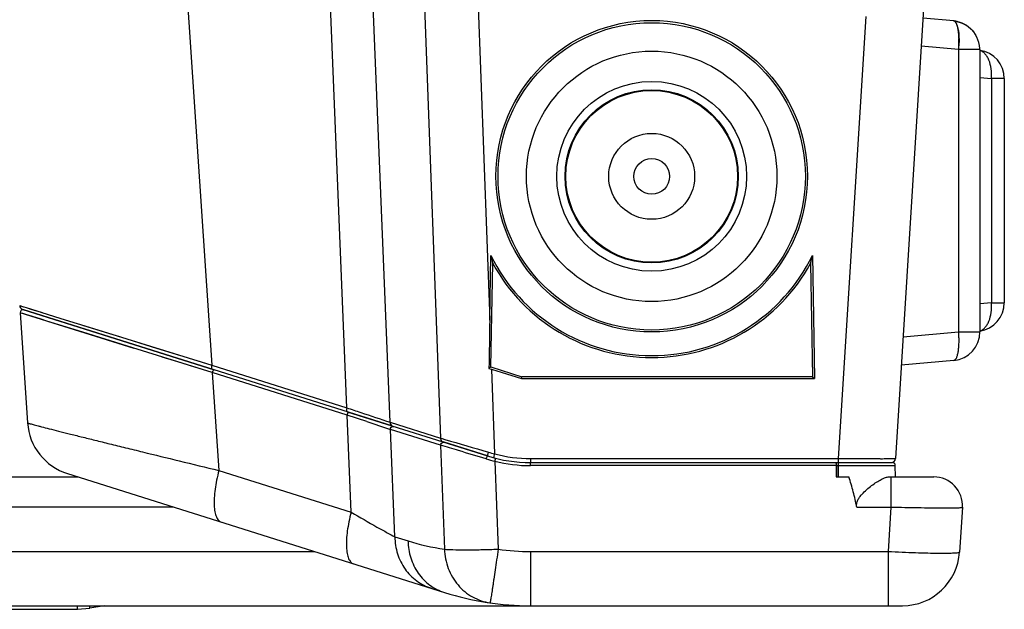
# Model space of a CAD drawing. Header units: millimetres. Extents: x 0 to 1189, y 0 to 841.
# Tile 9 of 34: x 419 to 488, y 93 to 134. Entities that reach past the tile are written whole.
import ezdxf

# ---------------------------------------------------------------- set-up
doc = ezdxf.new("R2010")
doc.units = ezdxf.units.MM
doc.header["$LTSCALE"] = 65.395
for name, color, linetype in [('BOTTOM_BODY-RH-SHAPE', 7, 'CONTINUOUS'), ('HANDLE-RH-SHAPE', 7, 'CONTINUOUS'), ('OUTSIDE-HE3B-COVER-SHAPE', 7, 'CONTINUOUS'), ('PEN_TOUCH_B-SHAPE', 7, 'CONTINUOUS'), ('RP8100_LED_BUTTON-SHAPE', 7, 'CONTINUOUS'), ('RP8200_HOUSING_1-SHAPE', 7, 'CONTINUOUS')]:
    doc.layers.add(name, color=color, linetype=linetype)

msp = doc.modelspace()

# ---------------------------------------------------------------- linework, layer by layer
at = {"layer": 'BOTTOM_BODY-RH-SHAPE', "color": 7, "linetype": 'Continuous'}
for p, q in [((430.957, 136.559), (432.724, 110.258)), ((442.158, 107.284), (440.961, 136.559)), ((445.184, 106.273), (443.946, 136.559)), ((447.541, 136.559), (448.693, 105.167)), ((451.295, 136.559), (452.144, 113.413)), ((482.478, 135.54), (480.491, 103.736)), ((478.427, 134.634), (476.497, 103.739)), ((452.144, 113.413), (452.219, 117.935)), ((474.697, 117.935), (474.839, 109.322)), ((452.223, 110.135), (452.35, 117.377)), ((474.565, 117.377), (474.704, 109.455)), ((419.301, 114.424), (419.558, 114.343)), ((419.748, 114.284), (420.872, 113.934)), ((419.989, 114.209), (420.628, 114.01)), ((419.51, 114.158), (432.887, 109.94)), ((420.776, 113.964), (422.175, 113.529)), ((422.17, 113.531), (424.449, 112.824)), ((423.752, 113.04), (425.805, 112.403)), ((424.449, 112.824), (432.724, 110.258)), ((425.97, 112.352), (426.788, 112.098)), ((431.609, 110.604), (432.724, 110.258)), ((432.724, 110.258), (442.158, 107.284)), ((452.223, 110.135), (452.088, 110.037)), ((452.223, 110.135), (454.381, 109.455)), ((452.27, 109.98), (454.361, 109.322)), ((452.27, 109.98), (452.487, 104.069)), ((454.361, 109.322), (454.381, 109.455)), ((474.704, 109.455), (454.381, 109.455)), ((474.704, 109.455), (474.839, 109.322)), ((454.361, 109.322), (474.839, 109.322)), ((442.171, 107.013), (451.99, 103.917)), ((445.184, 106.273), (448.693, 105.167)), ((448.942, 105.093), (449.017, 105.071)), ((454.997, 103.739), (476.497, 103.739)), ((454.997, 103.739), (454.997, 103.455)), ((476.479, 103.455), (480.192, 103.455)), ((476.497, 103.739), (476.497, 103.455))]:
    msp.add_line(p, q, dxfattribs=at)
for points in [[(419.301, 114.424), (419.301, 114.424), (419.335, 114.413), (419.421, 114.386), (419.748, 114.284)], [(426.788, 112.098), (428.559, 111.549), (430.542, 110.935)]]:
    msp.add_lwpolyline(points, dxfattribs=at)
msp.add_circle((463.458, 123.455), 10.738, dxfattribs=at)
for centre, radius, start, end in [((477.603, 123.6), 26.008, 192.57972, 193.84395), ((449.313, 123.6), 26.008, 346.15605, 347.42028), ((463.458, 123.455), 12.662, 208.68594, 331.31406), ((419.6, 114.444), 0.3, 183.84291, 252.5), ((470.503, 177.973), 76.002, 253.32336, 253.51908), ((603.915, 630.477), 547.764, 253.57362, 253.90383), ((455.105, 114.745), 10.992, 253.84794, 256.21926), ((434.039, 109.022), 19.101, 344.49355, 344.97139), ((455.002, 113.48), 9.741, 255.03561, 269.96789), ((480.192, 103.755), 0.3, 270, 356.42471)]:
    msp.add_arc(centre, radius, start, end, dxfattribs=at)
msp.add_ellipse((463.458, 123.465), major_axis=(0, 10.884), ratio=1, dxfattribs=at)
for centre, major_axis, ratio, start_param, end_param in [((463.458, 123.443), (0, 12.516), 1, -4.256731, -2.026454), ((452.195, 112.244), (1.243, 75.196), 0.00093, 1.555262, 1.600161), ((452.275, 110.052), (4.049, -1.276), 0.016453, -1.611759, -1.56686)]:
    msp.add_ellipse(centre, major_axis=major_axis, ratio=ratio, start_param=start_param, end_param=end_param, dxfattribs=at)
for points, knots in [([(432.724, 110.258), (432.716, 110.226), (432.703, 110.165), (432.698, 110.083), (432.703, 110.023), (432.724, 109.992), (432.736, 109.988)], [0, 0, 0, 0, 0.354859, 0.65309, 0.867383, 1, 1, 1, 1]), ([(442.158, 107.284), (442.15, 107.251), (442.137, 107.191), (442.132, 107.108), (442.138, 107.048), (442.159, 107.017), (442.171, 107.013)], [0, 0, 0, 0, 0.354859, 0.65309, 0.867383, 1, 1, 1, 1]), ([(442.158, 107.284), (442.482, 107.175), (443.49, 106.838), (444.498, 106.5), (445.184, 106.273)], [0, 0, 0, 0, 0.32046, 1, 1, 1, 1]), ([(445.184, 106.273), (445.184, 106.254), (445.192, 106.181), (445.228, 106.11), (445.266, 106.07)], [0, 0, 0, 0, 0.256812, 1, 1, 1, 1]), ([(448.693, 105.167), (448.693, 105.148), (448.7, 105.074), (448.736, 105.003), (448.775, 104.964)], [0, 0, 0, 0, 0.256812, 1, 1, 1, 1]), ([(452.047, 104.187), (452.037, 104.153), (452.019, 104.09), (452, 104.016), (451.99, 103.968), (451.987, 103.942), (451.986, 103.928), (451.987, 103.918), (451.99, 103.917)], [0, 0, 0, 0, 0.384304, 0.704186, 0.826035, 0.917073, 0.974567, 1, 1, 1, 1]), ([(452.445, 103.916), (452.44, 103.899), (452.432, 103.869), (452.422, 103.835), (452.416, 103.815), (452.413, 103.804), (452.41, 103.799), (452.41, 103.795), (452.409, 103.795)], [0, 0, 0, 0, 0.417991, 0.734719, 0.849339, 0.932264, 0.982658, 1, 1, 1, 1]), ([(476.497, 103.739), (476.756, 103.738), (477.266, 103.735), (478.006, 103.733), (478.591, 103.731), (479.023, 103.731), (479.312, 103.73), (479.575, 103.73), (479.807, 103.73), (480.008, 103.731), (480.175, 103.731), (480.293, 103.732), (480.368, 103.733), (480.412, 103.733), (480.444, 103.734), (480.47, 103.733), (480.481, 103.736), (480.491, 103.734), (480.491, 103.736)], [0, 0, 0, 0, 0.195057, 0.382621, 0.555524, 0.634358, 0.707084, 0.772995, 0.831457, 0.881906, 0.923854, 0.956906, 0.969991, 0.980744, 0.989137, 0.995149, 0.99877, 1, 1, 1, 1])]:
    msp.add_open_spline(points, degree=3, knots=knots, dxfattribs=at)
for points in [[(445.266, 106.07), (445.296, 106.04), (445.335, 106.016), (445.375, 106.003)], [(448.775, 104.964), (448.805, 104.933), (448.843, 104.909), (448.884, 104.897)]]:
    msp.add_open_spline(points, degree=3, dxfattribs=at)
at = {"layer": 'HANDLE-RH-SHAPE', "color": 7, "linetype": 'Continuous'}
for p, q in [((427.307, 111.439), (419.334, 113.928)), ((419.334, 113.928), (419.851, 106.233)), ((445.311, 106.023), (419.594, 114.132)), ((427.197, 111.473), (423.718, 112.558)), ((432.759, 109.739), (427.197, 111.473)), ((442.18, 106.769), (432.759, 109.739)), ((432.759, 109.739), (433.218, 102.905)), ((442.457, 99.992), (442.18, 106.769)), ((443.555, 106.317), (442.18, 106.769)), ((448.711, 104.672), (445.204, 105.777)), ((445.511, 98.276), (445.204, 105.777)), ((448.711, 104.672), (448.978, 97.406)), ((451.99, 103.917), (448.884, 104.897)), ((452.506, 103.553), (452.731, 97.406)), ((454.997, 103.455), (480.277, 103.455)), ((454.997, 103.244), (454.997, 103.455)), ((476.358, 103.244), (454.997, 103.244)), ((476.358, 103.244), (476.343, 102.455)), ((476.363, 103.258), (480.477, 103.258)), ((476.363, 103.258), (476.368, 102.455)), ((476.479, 103.455), (476.479, 102.455)), ((480.491, 102.455), (480.477, 103.258)), ((422.639, 102.686), (448.983, 94.38)), ((433.218, 102.905), (442.457, 99.992)), ((357.232, 102.455), (423.374, 102.455)), ((476.343, 102.455), (477.226, 102.455)), ((480.049, 102.455), (483.168, 102.455)), ((480.172, 102.455), (480.172, 100.35)), ((430.049, 100.35), (362.054, 100.35)), ((477.788, 100.35), (480.172, 100.35)), ((480.172, 100.35), (479.978, 97.245)), ((485.164, 100.33), (484.969, 97.205)), ((445.511, 98.276), (446.432, 97.986)), ((361.891, 97.245), (439.896, 97.245)), ((454.997, 97.245), (479.978, 97.245)), ((454.997, 97.245), (454.997, 93.455)), ((479.978, 97.245), (479.978, 93.455)), ((330.112, 93.455), (480.977, 93.455))]:
    msp.add_line(p, q, dxfattribs=at)
for points in [[(420.734, 113.489), (419.729, 113.803), (419.53, 113.866), (419.4, 113.907), (419.339, 113.926), (419.334, 113.928)], [(423.718, 112.558), (421.202, 113.343), (420.734, 113.489)], [(432.668, 109.768), (431.527, 110.124), (430.355, 110.489), (429.251, 110.833)]]:
    msp.add_lwpolyline(points, dxfattribs=at)
for centre, radius, start, end in [((419.533, 113.941), 0.2, 72.5, 183.84296), ((433.361, 109.581), 0.623, 157.4484, 165.31018), ((442.782, 106.611), 0.623, 157.44844, 165.31018), ((423.842, 106.501), 4, 183.84288, 252.5), ((623.031, 652.13), 574.564, 251.797971, 251.971023), ((454.997, 113.455), 10, 252.5, 270), ((455.066, 114.331), 11.078, 253.39133, 256.63706), ((438.163, 107.176), 14.794, 345.82248, 346.13076), ((455.002, 113.483), 10.239, 255.89118, 269.97318), ((480.277, 103.255), 0.2, 1.00188, 90), ((483.168, 100.455), 2, 356.42457, 90), ((451.243, 113.245), 16, 252.49995, 261.86007), ((454.998, 113.265), 16.02, 261.86516, 269.99487), ((480.977, 97.455), 4, 270, 356.42478), ((454.997, 113.455), 20, 252.5, 270)]:
    msp.add_arc(centre, radius, start, end, dxfattribs=at)
for points, knots in [([(432.786, 109.82), (432.79, 109.829), (432.805, 109.862), (432.823, 109.894), (432.839, 109.913)], [0, 0, 0, 0, 0.283785, 1, 1, 1, 1]), ([(432.839, 109.913), (432.843, 109.918), (432.856, 109.931), (432.876, 109.944), (432.887, 109.94)], [0, 0, 0, 0, 0.34157, 1, 1, 1, 1]), ([(442.207, 106.85), (442.211, 106.859), (442.225, 106.892), (442.243, 106.923), (442.26, 106.943)], [0, 0, 0, 0, 0.283785, 1, 1, 1, 1]), ([(442.26, 106.943), (442.264, 106.948), (442.276, 106.961), (442.296, 106.974), (442.308, 106.97)], [0, 0, 0, 0, 0.34157, 1, 1, 1, 1]), ([(419.851, 106.233), (419.851, 106.231), (419.858, 106.229), (419.868, 106.224), (419.888, 106.217), (419.915, 106.208), (419.949, 106.197), (420.01, 106.179), (420.105, 106.153), (420.242, 106.115), (420.408, 106.071), (420.604, 106.019), (420.923, 105.936), (421.392, 105.816), (422.037, 105.652), (422.787, 105.464), (423.637, 105.252), (424.582, 105.017), (425.613, 104.762), (426.725, 104.489), (428.346, 104.091), (430.519, 103.56), (432.296, 103.129), (433.218, 102.905)], [0, 0, 0, 0, 0.000376, 0.001297, 0.00278, 0.004828, 0.007442, 0.010621, 0.01867, 0.028961, 0.041475, 0.056189, 0.073076, 0.113231, 0.161636, 0.217925, 0.281684, 0.352454, 0.429742, 0.513026, 0.601764, 0.793366, 1, 1, 1, 1]), ([(445.204, 105.777), (445.204, 105.832), (445.245, 105.943), (445.357, 105.989), (445.408, 105.986)], [0, 0, 0, 0, 0.510544, 1, 1, 1, 1]), ([(448.711, 104.672), (448.71, 104.726), (448.752, 104.837), (448.863, 104.883), (448.915, 104.881)], [0, 0, 0, 0, 0.510544, 1, 1, 1, 1]), ([(451.9, 103.715), (451.256, 103.907), (450.193, 104.225), (449.13, 104.544), (448.711, 104.672)], [0, 0, 0, 0, 0.605215, 1, 1, 1, 1]), ([(451.9, 103.715), (451.908, 103.742), (451.924, 103.791), (451.948, 103.853), (451.968, 103.895), (451.981, 103.913), (451.988, 103.918), (451.99, 103.917)], [0, 0, 0, 0, 0.36761, 0.688132, 0.908205, 0.96965, 1, 1, 1, 1]), ([(452.525, 103.63), (452.529, 103.647), (452.537, 103.678), (452.546, 103.714), (452.55, 103.736), (452.553, 103.747), (452.553, 103.753), (452.555, 103.757), (452.555, 103.757)], [0, 0, 0, 0, 0.405599, 0.724971, 0.843096, 0.929387, 0.982005, 1, 1, 1, 1]), ([(476.292, 103.454), (476.317, 103.454), (476.345, 103.399), (476.359, 103.333), (476.363, 103.284), (476.363, 103.258)], [0, 0, 0, 0, 0.339292, 0.642141, 1, 1, 1, 1]), ([(476.292, 103.454), (476.303, 103.452), (476.324, 103.431), (476.352, 103.36), (476.359, 103.293), (476.358, 103.244)], [0, 0, 0, 0, 0.140724, 0.361261, 1, 1, 1, 1]), ([(433.218, 102.905), (433.16, 102.683), (433.058, 102.247), (432.949, 101.608), (432.89, 101.017), (432.882, 100.49), (432.925, 100.043), (433.018, 99.688), (433.161, 99.427), (433.308, 99.322), (433.381, 99.299)], [0, 0, 0, 0, 0.181523, 0.353457, 0.511157, 0.650651, 0.768977, 0.864764, 0.939467, 1, 1, 1, 1]), ([(477.788, 100.35), (477.714, 100.706), (477.554, 101.414), (477.352, 102.114), (477.226, 102.455)], [0, 0, 0, 0, 0.500032, 1, 1, 1, 1]), ([(477.788, 100.35), (477.771, 100.432), (477.767, 100.604), (477.852, 100.842), (477.984, 101.051), (478.189, 101.298), (478.469, 101.566), (478.816, 101.847), (479.155, 102.086), (479.477, 102.277), (479.768, 102.41), (479.962, 102.455), (480.049, 102.455)], [0, 0, 0, 0, 0.076454, 0.152383, 0.227286, 0.300993, 0.444248, 0.580661, 0.707806, 0.822481, 0.920873, 1, 1, 1, 1]), ([(442.457, 99.992), (442.398, 99.77), (442.296, 99.334), (442.188, 98.695), (442.129, 98.104), (442.121, 97.577), (442.164, 97.13), (442.257, 96.775), (442.4, 96.514), (442.547, 96.409), (442.62, 96.386)], [0, 0, 0, 0, 0.181523, 0.353457, 0.511157, 0.650651, 0.768977, 0.864764, 0.939467, 1, 1, 1, 1]), ([(442.457, 99.992), (443.057, 99.642), (443.898, 99.158), (444.918, 98.59), (445.335, 98.366), (445.511, 98.276)], [0, 0, 0, 0, 0.595123, 0.830552, 1, 1, 1, 1]), ([(480.172, 100.35), (480.496, 100.342), (481.133, 100.327), (482.057, 100.31), (482.787, 100.3), (483.327, 100.295), (483.688, 100.292), (484.016, 100.292), (484.307, 100.293), (484.558, 100.295), (484.768, 100.299), (484.932, 100.304), (485.042, 100.31), (485.105, 100.315), (485.136, 100.319), (485.153, 100.323), (485.164, 100.327), (485.164, 100.33)], [0, 0, 0, 0, 0.194875, 0.382223, 0.554905, 0.633642, 0.706281, 0.772131, 0.830553, 0.880991, 0.922965, 0.956074, 0.980021, 0.98849, 0.994607, 0.998391, 1, 1, 1, 1]), ([(445.511, 98.276), (445.516, 97.873), (445.641, 97.071), (446.173, 95.991), (446.997, 95.142), (447.698, 94.785), (448.062, 94.671)], [0, 0, 0, 0, 0.2572, 0.509274, 0.756229, 1, 1, 1, 1]), ([(446.432, 97.986), (446.437, 97.583), (446.562, 96.781), (447.093, 95.701), (447.918, 94.852), (448.618, 94.495), (448.983, 94.38)], [0, 0, 0, 0, 0.2572, 0.509274, 0.756229, 1, 1, 1, 1]), ([(448.978, 97.406), (449.172, 97.386), (449.661, 97.366), (450.512, 97.357), (451.568, 97.37), (452.331, 97.392), (452.731, 97.406)], [0, 0, 0, 0, 0.156275, 0.390141, 0.680262, 1, 1, 1, 1]), ([(448.978, 97.406), (448.992, 96.951), (449.17, 96.045), (449.859, 94.864), (450.892, 94.004), (451.738, 93.717), (452.165, 93.656)], [0, 0, 0, 0, 0.257149, 0.509566, 0.756569, 1, 1, 1, 1]), ([(452.731, 97.406), (452.696, 97.159), (452.626, 96.675), (452.524, 95.975), (452.443, 95.425), (452.383, 95.02), (452.342, 94.75), (452.305, 94.505), (452.272, 94.289), (452.243, 94.102), (452.218, 93.948), (452.2, 93.839), (452.188, 93.769), (452.181, 93.729), (452.175, 93.699), (452.171, 93.675), (452.167, 93.665), (452.167, 93.656), (452.165, 93.656)], [0, 0, 0, 0, 0.197767, 0.386464, 0.559308, 0.637814, 0.710087, 0.775469, 0.833382, 0.883293, 0.924764, 0.957411, 0.970336, 0.980954, 0.989237, 0.995172, 0.998754, 1, 1, 1, 1]), ([(479.978, 97.245), (480.302, 97.229), (480.937, 97.2), (481.861, 97.165), (482.711, 97.142), (483.36, 97.131), (483.819, 97.129), (484.11, 97.131), (484.361, 97.135), (484.571, 97.143), (484.734, 97.153), (484.859, 97.166), (484.925, 97.179), (484.968, 97.195), (484.969, 97.205)], [0, 0, 0, 0, 0.194541, 0.381551, 0.553886, 0.70497, 0.770705, 0.829047, 0.879444, 0.921424, 0.954608, 0.978722, 0.993664, 1, 1, 1, 1])]:
    msp.add_open_spline(points, degree=3, knots=knots, dxfattribs=at)
for points in [[(445.408, 105.986), (445.423, 105.986), (445.438, 105.983), (445.452, 105.979)], [(448.915, 104.881), (448.93, 104.88), (448.945, 104.877), (448.959, 104.873)]]:
    msp.add_open_spline(points, degree=3, dxfattribs=at)
at = {"layer": 'OUTSIDE-HE3B-COVER-SHAPE', "color": 7, "linetype": 'Continuous'}
for p, q in [((484.568, 134.311), (482.414, 134.503)), ((484.622, 134.306), (484.568, 134.311)), ((484.733, 134.289), (484.777, 134.281)), ((484.777, 134.281), (484.796, 134.277)), ((484.906, 132.319), (482.292, 132.551)), ((485.188, 132.319), (484.906, 132.319)), ((484.906, 132.319), (484.906, 112.59)), ((486.391, 132.319), (485.188, 132.319)), ((486.391, 132.316), (486.387, 132.378)), ((486.391, 132.316), (486.391, 112.59)), ((486.391, 130.355), (487.205, 130.281)), ((488.096, 130.281), (487.205, 130.281)), ((487.205, 130.281), (487.205, 114.628)), ((488.096, 130.281), (488.096, 114.628)), ((487.205, 114.628), (486.391, 114.554)), ((487.205, 114.628), (488.096, 114.628)), ((481.023, 112.245), (484.906, 112.59)), ((484.906, 112.59), (486.391, 112.59)), ((484.568, 110.598), (480.9, 110.272))]:
    msp.add_line(p, q, dxfattribs=at)
for points in [[(484.793, 134.277), (484.719, 134.291), (484.622, 134.306)], [(486.387, 132.378), (486.36, 132.593), (486.314, 132.797), (486.252, 132.991), (486.175, 133.173), (486.084, 133.342), (485.982, 133.498), (485.959, 133.53)]]:
    msp.add_lwpolyline(points, dxfattribs=at)
for centre, radius, start, end in [((477.28, 132.951), 7.653, 355.26267, 357.12234), ((486.096, 130.281), 2, 359.99974, 81.72396), ((486.096, 114.628), 2, 278.25962, 0.00032), ((484.391, 112.59), 2, 275.06934, 360)]:
    msp.add_arc(centre, radius, start, end, dxfattribs=at)
for points, knots in [([(484.737, 134.159), (484.725, 134.181), (484.686, 134.245), (484.62, 134.307), (484.568, 134.311)], [0, 0, 0, 0, 0.322926, 1, 1, 1, 1]), ([(484.659, 134.269), (484.655, 134.272), (484.651, 134.275), (484.646, 134.279), (484.643, 134.282), (484.638, 134.285), (484.633, 134.288), (484.629, 134.291), (484.626, 134.293), (484.622, 134.295), (484.618, 134.297), (484.615, 134.299), (484.612, 134.3), (484.608, 134.301), (484.604, 134.303), (484.6, 134.304), (484.598, 134.305), (484.595, 134.306), (484.592, 134.307), (484.59, 134.307), (484.588, 134.308), (484.586, 134.309), (484.584, 134.309), (484.58, 134.31), (484.575, 134.31), (484.57, 134.311), (484.568, 134.311)], [0, 0, 0, 0, 0.125, 0.15625, 0.1875, 0.25, 0.3125, 0.34375, 0.375, 0.4375, 0.46875, 0.5, 0.53125, 0.5625, 0.625, 0.65625, 0.6875, 0.71875, 0.75, 0.78125, 0.8125, 0.828125, 0.84375, 0.875, 0.9375, 1, 1, 1, 1]), ([(484.704, 134.219), (484.703, 134.22), (484.702, 134.222), (484.7, 134.225), (484.699, 134.227), (484.697, 134.229), (484.693, 134.233), (484.689, 134.238), (484.685, 134.243), (484.682, 134.246), (484.679, 134.249), (484.677, 134.252), (484.675, 134.254), (484.674, 134.255), (484.672, 134.257), (484.671, 134.258), (484.67, 134.259), (484.669, 134.26), (484.668, 134.261), (484.667, 134.262), (484.665, 134.264), (484.662, 134.266), (484.66, 134.268), (484.659, 134.269)], [0, 0, 0, 0, 0.0625, 0.125, 0.15625, 0.1875, 0.25, 0.375, 0.4375, 0.5, 0.5625, 0.625, 0.65625, 0.6875, 0.71875, 0.75, 0.78125, 0.8125, 0.828125, 0.84375, 0.875, 0.9375, 1, 1, 1, 1]), ([(484.747, 134.15), (484.746, 134.151), (484.745, 134.154), (484.743, 134.157), (484.741, 134.16), (484.74, 134.163), (484.737, 134.167), (484.735, 134.172), (484.732, 134.176), (484.729, 134.181), (484.726, 134.186), (484.723, 134.19), (484.721, 134.194), (484.719, 134.197), (484.718, 134.199), (484.717, 134.201), (484.716, 134.202), (484.715, 134.204), (484.714, 134.205), (484.713, 134.206), (484.712, 134.208), (484.71, 134.211), (484.707, 134.214), (484.705, 134.217), (484.704, 134.219)], [0, 0, 0, 0, 0.0625, 0.125, 0.15625, 0.1875, 0.25, 0.3125, 0.375, 0.4375, 0.5, 0.5625, 0.625, 0.65625, 0.6875, 0.71875, 0.75, 0.78125, 0.8125, 0.828125, 0.84375, 0.875, 0.9375, 1, 1, 1, 1]), ([(484.873, 133.723), (484.858, 133.807), (484.825, 133.957), (484.77, 134.101), (484.737, 134.159)], [0, 0, 0, 0, 0.560914, 1, 1, 1, 1]), ([(484.793, 134.277), (485.022, 134.229), (485.467, 134.046), (485.818, 133.718), (485.959, 133.53)], [0, 0, 0, 0, 0.498735, 1, 1, 1, 1]), ([(484.796, 134.277), (484.801, 134.276), (484.809, 134.274), (484.819, 134.272), (484.825, 134.27), (484.83, 134.269), (484.833, 134.268), (484.835, 134.268), (484.837, 134.267), (484.838, 134.267), (484.84, 134.267), (484.844, 134.266), (484.848, 134.265), (484.853, 134.264), (484.857, 134.262), (484.86, 134.262), (484.863, 134.261), (484.865, 134.261), (484.867, 134.26), (484.87, 134.259), (484.874, 134.258), (484.877, 134.257), (484.88, 134.257), (484.881, 134.256), (484.883, 134.256), (484.884, 134.256), (484.887, 134.255), (484.891, 134.254), (484.896, 134.252), (484.901, 134.251), (484.908, 134.249), (484.919, 134.246), (484.929, 134.243), (484.935, 134.242)], [0, 0, 0, 0, 0.125, 0.1875, 0.25, 0.28125, 0.3125, 0.328125, 0.335938, 0.34375, 0.359375, 0.375, 0.40625, 0.4375, 0.46875, 0.484375, 0.5, 0.515625, 0.53125, 0.5625, 0.59375, 0.625, 0.640625, 0.65625, 0.664062, 0.671875, 0.6875, 0.71875, 0.75, 0.78125, 0.8125, 0.875, 1, 1, 1, 1]), ([(484.935, 134.242), (484.938, 134.241), (484.945, 134.239), (484.953, 134.236), (484.96, 134.234), (484.964, 134.233), (484.967, 134.232), (484.969, 134.231), (484.971, 134.231), (484.973, 134.23), (484.974, 134.23), (484.976, 134.229), (484.979, 134.228), (484.982, 134.227), (484.985, 134.226), (484.989, 134.225), (484.991, 134.224), (484.992, 134.224), (484.994, 134.223), (484.995, 134.223), (484.996, 134.223), (484.998, 134.222), (485.001, 134.221), (485.003, 134.22), (485.005, 134.22), (485.006, 134.219), (485.007, 134.219), (485.009, 134.218), (485.01, 134.218), (485.014, 134.217), (485.019, 134.215), (485.024, 134.213), (485.026, 134.213)], [0, 0, 0, 0, 0.125, 0.25, 0.3125, 0.375, 0.40625, 0.4375, 0.46875, 0.484375, 0.5, 0.515625, 0.53125, 0.5625, 0.59375, 0.625, 0.640625, 0.65625, 0.664062, 0.671875, 0.6875, 0.71875, 0.75, 0.78125, 0.8125, 0.828125, 0.835938, 0.84375, 0.859375, 0.875, 0.9375, 1, 1, 1, 1]), ([(485.026, 134.213), (485.03, 134.211), (485.038, 134.208), (485.048, 134.205), (485.054, 134.203), (485.056, 134.202), (485.058, 134.201), (485.06, 134.2), (485.065, 134.199), (485.071, 134.196), (485.08, 134.193), (485.093, 134.188), (485.107, 134.183), (485.121, 134.177), (485.136, 134.171), (485.15, 134.165), (485.164, 134.159), (485.178, 134.153), (485.19, 134.147), (485.2, 134.143), (485.206, 134.14), (485.21, 134.138), (485.215, 134.136), (485.224, 134.131), (485.237, 134.125), (485.248, 134.12), (485.253, 134.118)], [0, 0, 0, 0, 0.0625, 0.125, 0.140625, 0.15625, 0.164062, 0.171875, 0.1875, 0.21875, 0.25, 0.3125, 0.375, 0.4375, 0.5, 0.5625, 0.625, 0.6875, 0.75, 0.78125, 0.8125, 0.828125, 0.84375, 0.875, 0.9375, 1, 1, 1, 1]), ([(484.906, 132.319), (484.909, 132.367), (484.913, 132.438), (484.919, 132.533), (484.922, 132.593), (484.925, 132.64), (484.927, 132.67), (484.928, 132.691), (484.928, 132.702), (484.928, 132.714), (484.929, 132.729), (484.929, 132.752), (484.929, 132.781), (484.929, 132.828), (484.929, 132.886), (484.93, 132.944), (484.93, 132.991), (484.93, 133.02), (484.93, 133.043), (484.93, 133.058), (484.931, 133.068), (484.93, 133.074), (484.93, 133.079), (484.93, 133.085), (484.929, 133.096), (484.929, 133.109), (484.927, 133.13), (484.926, 133.157), (484.924, 133.188), (484.923, 133.22), (484.921, 133.252), (484.919, 133.284), (484.918, 133.315), (484.916, 133.342), (484.915, 133.363), (484.914, 133.379), (484.914, 133.392), (484.913, 133.401), (484.913, 133.406), (484.913, 133.41), (484.912, 133.414), (484.912, 133.419), (484.911, 133.427), (484.909, 133.439), (484.907, 133.453), (484.905, 133.472), (484.902, 133.496), (484.898, 133.524), (484.895, 133.552), (484.891, 133.581), (484.888, 133.609), (484.884, 133.638), (484.881, 133.661), (484.879, 133.68), (484.877, 133.692), (484.876, 133.702), (484.876, 133.707), (484.875, 133.712), (484.875, 133.714), (484.874, 133.716), (484.874, 133.718), (484.872, 133.724), (484.87, 133.733), (484.868, 133.744), (484.865, 133.756), (484.862, 133.771), (484.856, 133.798), (484.847, 133.836), (484.839, 133.875), (484.833, 133.902), (484.829, 133.917), (484.827, 133.929), (484.824, 133.94), (484.822, 133.949), (484.821, 133.955), (484.82, 133.957), (484.82, 133.959), (484.819, 133.961), (484.818, 133.963), (484.817, 133.967), (484.815, 133.973), (484.812, 133.98), (484.807, 133.992), (484.801, 134.007), (484.795, 134.025), (484.785, 134.049), (484.769, 134.09), (484.756, 134.126), (484.747, 134.15)], [0, 0, 0, 0, 0.0625, 0.09375, 0.125, 0.140625, 0.15625, 0.164062, 0.167969, 0.171875, 0.179688, 0.1875, 0.203125, 0.21875, 0.25, 0.28125, 0.296875, 0.3125, 0.320312, 0.328125, 0.332031, 0.333984, 0.335938, 0.339844, 0.34375, 0.351562, 0.359375, 0.375, 0.390625, 0.40625, 0.421875, 0.4375, 0.453125, 0.46875, 0.476562, 0.484375, 0.492188, 0.496094, 0.498047, 0.5, 0.501953, 0.503906, 0.507812, 0.515625, 0.523438, 0.53125, 0.546875, 0.5625, 0.578125, 0.59375, 0.609375, 0.625, 0.640625, 0.648438, 0.65625, 0.660156, 0.664062, 0.666016, 0.666992, 0.667969, 0.669922, 0.671875, 0.679688, 0.6875, 0.695312, 0.703125, 0.71875, 0.75, 0.78125, 0.796875, 0.804688, 0.8125, 0.820312, 0.828125, 0.830078, 0.832031, 0.833008, 0.833984, 0.835938, 0.839844, 0.84375, 0.851562, 0.859375, 0.875, 0.890625, 0.90625, 0.9375, 1, 1, 1, 1]), ([(484.873, 133.723), (484.904, 133.548), (484.937, 133.162), (484.933, 132.775), (484.923, 132.567)], [0, 0, 0, 0, 0.460809, 1, 1, 1, 1]), ([(485.253, 134.118), (485.266, 134.111), (485.285, 134.101), (485.311, 134.087), (485.327, 134.078), (485.34, 134.071), (485.348, 134.067), (485.355, 134.064), (485.361, 134.06), (485.373, 134.053), (485.39, 134.042), (485.409, 134.03), (485.429, 134.018), (485.446, 134.008), (485.457, 134.001), (485.464, 133.997), (485.47, 133.992), (485.478, 133.987), (485.497, 133.973), (485.52, 133.958), (485.542, 133.942), (485.553, 133.934), (485.559, 133.93), (485.564, 133.926), (485.569, 133.923), (485.575, 133.918), (485.585, 133.909), (485.607, 133.892), (485.628, 133.875), (485.646, 133.86), (485.653, 133.854), (485.66, 133.85), (485.665, 133.844), (485.675, 133.835), (485.69, 133.822), (485.707, 133.806), (485.724, 133.791), (485.739, 133.777), (485.749, 133.768), (485.755, 133.763), (485.76, 133.757), (485.767, 133.75), (485.778, 133.738), (485.792, 133.724), (485.815, 133.7), (485.831, 133.683), (485.843, 133.671)], [0, 0, 0, 0, 0.0625, 0.09375, 0.125, 0.140625, 0.15625, 0.164062, 0.171875, 0.1875, 0.21875, 0.25, 0.28125, 0.3125, 0.328125, 0.335938, 0.34375, 0.359375, 0.375, 0.4375, 0.46875, 0.484375, 0.492188, 0.5, 0.507812, 0.515625, 0.53125, 0.5625, 0.625, 0.640625, 0.65625, 0.664062, 0.671875, 0.6875, 0.71875, 0.75, 0.78125, 0.8125, 0.828125, 0.835938, 0.84375, 0.859375, 0.875, 0.90625, 0.9375, 1, 1, 1, 1]), ([(485.843, 133.671), (485.845, 133.669), (485.85, 133.664), (485.855, 133.658), (485.858, 133.654), (485.86, 133.652), (485.861, 133.651), (485.862, 133.65), (485.865, 133.647), (485.868, 133.643), (485.874, 133.636), (485.881, 133.628), (485.889, 133.618), (485.898, 133.608), (485.906, 133.598), (485.914, 133.588), (485.92, 133.58), (485.924, 133.575), (485.926, 133.573), (485.927, 133.571), (485.929, 133.57), (485.93, 133.567), (485.933, 133.564), (485.936, 133.56), (485.939, 133.556), (485.942, 133.552), (485.944, 133.55), (485.945, 133.549), (485.947, 133.546), (485.948, 133.544), (485.951, 133.54), (485.955, 133.535), (485.961, 133.528), (485.965, 133.522), (485.968, 133.518)], [0, 0, 0, 0, 0.0625, 0.125, 0.140625, 0.15625, 0.164062, 0.171875, 0.1875, 0.21875, 0.25, 0.3125, 0.375, 0.4375, 0.5, 0.5625, 0.625, 0.640625, 0.65625, 0.664062, 0.671875, 0.6875, 0.71875, 0.75, 0.78125, 0.8125, 0.828125, 0.835938, 0.84375, 0.859375, 0.875, 0.90625, 0.9375, 1, 1, 1, 1]), ([(485.968, 133.518), (485.969, 133.517), (485.971, 133.514), (485.974, 133.511), (485.975, 133.509), (485.976, 133.508), (485.976, 133.507), (485.977, 133.506), (485.978, 133.504), (485.98, 133.501), (485.983, 133.497), (485.987, 133.492), (485.993, 133.483), (486, 133.473), (486.008, 133.462), (486.014, 133.453), (486.017, 133.448), (486.02, 133.444), (486.022, 133.441), (486.024, 133.439), (486.025, 133.436), (486.028, 133.432), (486.033, 133.425), (486.036, 133.42), (486.038, 133.417)], [0, 0, 0, 0, 0.0625, 0.125, 0.140625, 0.15625, 0.164062, 0.171875, 0.1875, 0.21875, 0.25, 0.3125, 0.375, 0.5, 0.625, 0.6875, 0.75, 0.78125, 0.8125, 0.828125, 0.84375, 0.875, 0.9375, 1, 1, 1, 1]), ([(486.038, 133.417), (486.038, 133.416), (486.039, 133.415), (486.04, 133.413), (486.041, 133.412), (486.041, 133.412), (486.042, 133.411), (486.042, 133.411), (486.043, 133.409), (486.044, 133.408), (486.046, 133.405), (486.048, 133.401), (486.052, 133.395), (486.056, 133.388), (486.061, 133.38), (486.065, 133.374), (486.067, 133.371), (486.069, 133.368), (486.07, 133.366), (486.071, 133.364), (486.072, 133.363), (486.073, 133.361), (486.074, 133.358), (486.077, 133.353), (486.08, 133.349), (486.081, 133.347)], [0, 0, 0, 0, 0.0625, 0.125, 0.140625, 0.15625, 0.164062, 0.171875, 0.1875, 0.21875, 0.25, 0.3125, 0.375, 0.5, 0.625, 0.6875, 0.75, 0.78125, 0.8125, 0.828125, 0.84375, 0.859375, 0.875, 0.9375, 1, 1, 1, 1]), ([(486.391, 132.316), (486.391, 132.315), (486.389, 132.316), (486.386, 132.315), (486.379, 132.315), (486.366, 132.315), (486.342, 132.316), (486.307, 132.317), (486.261, 132.318), (486.206, 132.319), (486.142, 132.319), (486.039, 132.32), (485.889, 132.318), (485.688, 132.314), (485.46, 132.313), (485.299, 132.314), (485.215, 132.314)], [0, 0, 0, 0, 0.001101, 0.004372, 0.009823, 0.017444, 0.039144, 0.06937, 0.10797, 0.154727, 0.209413, 0.271763, 0.418048, 0.590618, 0.786035, 1, 1, 1, 1]), ([(487.205, 130.281), (487.219, 130.511), (487.205, 130.953), (487.077, 131.475), (486.907, 131.82), (486.758, 132.022), (486.587, 132.171), (486.457, 132.233), (486.392, 132.251)], [0, 0, 0, 0, 0.304947, 0.581021, 0.702772, 0.812245, 0.910355, 1, 1, 1, 1]), ([(486.392, 112.658), (486.457, 112.677), (486.587, 112.738), (486.758, 112.888), (486.907, 113.089), (487.077, 113.434), (487.205, 113.956), (487.219, 114.398), (487.205, 114.628)], [0, 0, 0, 0, 0.089669, 0.18779, 0.297294, 0.419076, 0.695134, 1, 1, 1, 1]), ([(484.568, 110.598), (484.649, 110.605), (484.732, 110.718), (484.788, 110.851), (484.836, 110.996), (484.882, 111.212), (484.917, 111.51), (484.934, 111.847), (484.931, 112.212), (484.917, 112.462), (484.906, 112.59)], [0, 0, 0, 0, 0.116355, 0.160841, 0.211963, 0.333326, 0.477698, 0.640635, 0.816768, 1, 1, 1, 1])]:
    msp.add_open_spline(points, degree=3, knots=knots, dxfattribs=at)
msp.add_open_spline([(485.215, 132.314), (485.207, 132.317), (485.197, 132.316), (485.188, 132.319)], degree=3, dxfattribs=at)
at = {"layer": 'PEN_TOUCH_B-SHAPE', "color": 7, "linetype": 'Continuous'}
for p, q in [((328.458, 93.205), (423.342, 93.205)), ((423.342, 93.205), (423.342, 93.455)), ((423.342, 93.205), (424.21, 93.281)), ((425.197, 93.455), (424.21, 93.281)), ((424.21, 93.281), (424.21, 93.455))]:
    msp.add_line(p, q, dxfattribs=at)
at = {"layer": 'RP8100_LED_BUTTON-SHAPE', "color": 7, "linetype": 'Continuous'}
for radius in [6, 3, 1.25]:
    msp.add_circle((463.458, 123.455), radius, dxfattribs=at)
at = {"layer": 'RP8200_HOUSING_1-SHAPE', "color": 7, "linetype": 'Continuous'}
for radius in [8.75, 6.63, 6.05]:
    msp.add_circle((463.458, 123.455), radius, dxfattribs=at)

doc.saveas('drawing.dxf')
